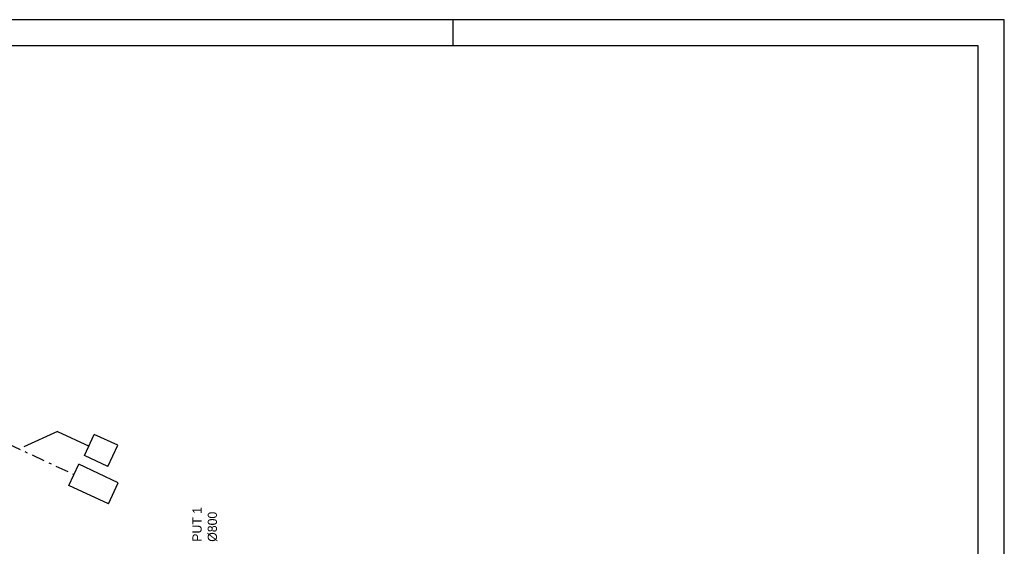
# Model space of a CAD drawing. Extents: x -9573 to 237800, y 0 to 168200.
# Tile 37 of 37: x 162776 to 237800, y 128100 to 168200. Entities that reach past the tile are written whole.
import ezdxf

# ---------------------------------------------------------------- set-up
doc = ezdxf.new("R2010")
doc.units = 0
doc.header["$LTSCALE"] = 200
doc.linetypes.add('2322109', pattern=[10, 5, -2, 1, -2])
doc.linetypes.add('2322134', pattern=[45, 40, -5])
for name, color, linetype in [('00KAD025', 2, 'CONTINUOUS'), ('00KAD070', 5, 'CONTINUOUS'), ('WL524---', 4, 'CONTINUOUS'), ('WL531---', 4, 'CONTINUOUS'), ('WL541---', 4, 'CONTINUOUS')]:
    doc.layers.add(name, color=color, linetype=linetype)
doc.styles.add('BURO-035', font='BUROFONT.shx', dxfattribs={"height": 700})

msp = doc.modelspace()

# ---------------------------------------------------------------- linework, layer by layer
at = {"layer": '00KAD025', "linetype": 'CONTINUOUS'}
for p, q in [((237800, 168200), (-9573.16213, 168200)), ((195800, 166200), (195800, 168200)), ((237800, 0), (237800, 168200))]:
    msp.add_line(p, q, dxfattribs=at)
at = {"layer": '00KAD070', "linetype": 'CONTINUOUS'}
for p, q in [((235800, 166200), (-7573.16213, 166200)), ((235800, 2000), (235800, 166200))]:
    msp.add_line(p, q, dxfattribs=at)
at = {"layer": 'WL531---', "linetype": '2322109'}
msp.add_line((161901.80939, 135900.6184), (166912.99038, 133568.51945), dxfattribs=at)
at = {"layer": 'WL541---', "linetype": '2322134'}
for q in [(163090.49355, 135674.59684), (168057.7105, 135733.06485)]:
    msp.add_line((165658.86243, 136849.43863), q, dxfattribs=at)
at = {"layer": 'WL541---', "color": 3}
for p, q in [((167715.57906, 135014.14834), (168462.69266, 136619.5354)), ((170246.54086, 135789.36971), (168462.69266, 136619.5354)), ((169499.42726, 134183.98266), (170246.54086, 135789.36971)), ((166523.35793, 132739.40793), (167270.47153, 134344.79499)), ((170282.91677, 132942.86591), (167270.47153, 134344.79499)), ((169499.42726, 134183.98266), (167715.57906, 135014.14834)), ((169535.80317, 131337.47885), (170282.91677, 132942.86591)), ((169535.80317, 131337.47885), (166523.35793, 132739.40793))]:
    msp.add_line(p, q, dxfattribs=at)

# ---------------------------------------------------------------- texts
at = {"layer": 'WL524---', "color": 3, "style": 'BURO-035'}
for s, p in [('PUT 1', (176637.4632, 128444.25951)), ('%%C800', (177804.12987, 128444.25951))]:
    msp.add_text(s, height=700, rotation=90, dxfattribs=at).set_placement(p)

doc.saveas('drawing.dxf')
